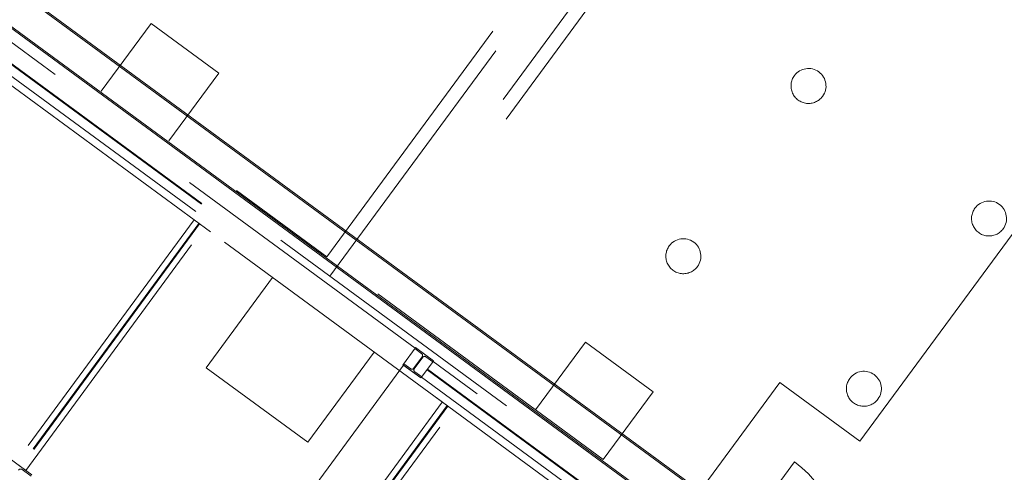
# Model space of a CAD drawing. Header units: metres. Extents: x 135583 to 135939, y 457896 to 458258.
# Tile 89 of 256: x 135680.93 to 135687.97, y 458045.24 to 458048.47. Entities that reach past the tile are written whole.
import ezdxf

# ---------------------------------------------------------------- set-up
doc = ezdxf.new("R2010")
doc.units = ezdxf.units.M
doc.linetypes.add('Hidden', pattern=[4, 2, -2])
doc.layers.add('NIEUWE INSTALLATIE', color=250, linetype='Continuous', lineweight=0)

msp = doc.modelspace()

# ---------------------------------------------------------------- linework, layer by layer
at = {"layer": 'NIEUWE INSTALLATIE'}
for p, q in [((135687.8926, 458043.5644), (135670.5338, 458056.3176)), ((135670.536, 458056.3036), (135687.8787, 458043.5623)), ((135687.7446, 458043.363), (135670.3858, 458056.1162)), ((135687.7425, 458043.377), (135670.3998, 458056.1183)), ((135690.3146, 458050.0617), (135686.9345, 458045.4609)), ((135686.3619, 458045.8815), (135685.7929, 458045.1071)), ((135686.9345, 458045.4609), (135686.3619, 458045.8815)), ((135686.1318, 458044.8581), (135686.4663, 458045.3134))]:
    msp.add_line(p, q, dxfattribs=at)
at = {"layer": 'NIEUWE INSTALLATIE', "linetype": 'Hidden'}
for p, q in [((135687.6328, 458043.3459), (135670.4029, 458056.0043)), ((135687.6328, 458043.3459), (135670.4029, 458056.0043)), ((135687.2309, 458043.3309), (135670.5088, 458055.6163)), ((135687.2309, 458043.3309), (135670.5088, 458055.6163)), ((135683.1266, 458046.7805), (135687.5968, 458052.865)), ((135683.1266, 458046.7805), (135687.5968, 458052.865)), ((135683.148, 458046.6407), (135687.7366, 458052.8864)), ((135683.148, 458046.6407), (135687.7366, 458052.8864)), ((135687.938, 458052.7383), (135683.3495, 458046.4927)), ((135687.938, 458052.7383), (135683.3495, 458046.4927)), ((135687.9594, 458052.5985), (135683.4893, 458046.5141)), ((135687.9594, 458052.5985), (135683.4893, 458046.5141)), ((135679.2584, 458049.6225), (135683.1266, 458046.7805)), ((135679.2584, 458049.6225), (135683.1266, 458046.7805)), ((135685.5184, 458044.589), (135679.3493, 458049.1214)), ((135685.5184, 458044.589), (135679.3493, 458049.1214)), ((135681.5149, 458047.9647), (135681.8701, 458048.4482)), ((135681.5149, 458047.9647), (135681.8701, 458048.4482)), ((135681.8701, 458048.4482), (135682.3536, 458048.093)), ((135681.8701, 458048.4482), (135682.3536, 458048.093)), ((135680.6185, 458048.3406), (135683.7131, 458046.0671)), ((135680.6185, 458048.3406), (135683.7131, 458046.0671)), ((135680.6217, 458048.3451), (135683.7163, 458046.0715)), ((135680.6217, 458048.3451), (135683.7163, 458046.0715)), ((135683.7561, 458046.1257), (135680.6615, 458048.3993)), ((135683.7561, 458046.1257), (135680.6615, 458048.3993)), ((135680.5786, 458048.2864), (135683.6732, 458046.0129)), ((135680.5786, 458048.2864), (135683.6732, 458046.0129)), ((135682.3536, 458048.093), (135681.9984, 458047.6094)), ((135682.3536, 458048.093), (135681.9984, 458047.6094)), ((135682.1776, 458047.0435), (135680.9017, 458045.3068)), ((135682.1776, 458047.0435), (135680.9017, 458045.3068)), ((135682.2121, 458047.0181), (135680.9362, 458045.2814)), ((135682.2121, 458047.0181), (135680.9362, 458045.2814)), ((135682.2164, 458047.015), (135680.9405, 458045.2783)), ((135682.2164, 458047.015), (135680.9405, 458045.2783)), ((135680.975, 458045.2529), (135682.2509, 458046.9896)), ((135680.975, 458045.2529), (135682.2509, 458046.9896)), ((135682.2644, 458045.987), (135682.7381, 458046.6317)), ((135682.2644, 458045.987), (135682.7381, 458046.6317)), ((135683.4893, 458046.5141), (135687.3575, 458043.6722)), ((135683.4893, 458046.5141), (135687.3575, 458043.6722)), ((135684.6175, 458045.6852), (135684.9728, 458046.1687)), ((135684.6175, 458045.6852), (135684.9728, 458046.1687)), ((135684.9728, 458046.1687), (135685.4563, 458045.8135)), ((135684.9728, 458046.1687), (135685.4563, 458045.8135)), ((135683.4634, 458046.0988), (135682.9897, 458045.4541)), ((135683.4634, 458046.0988), (135682.9897, 458045.4541)), ((135683.7561, 458046.1257), (135683.6732, 458046.0129)), ((135683.7561, 458046.1257), (135683.6732, 458046.0129)), ((135683.7597, 458046.1306), (135683.7544, 458046.1233)), ((135683.7597, 458046.1306), (135683.7544, 458046.1233)), ((135683.7544, 458046.1233), (135683.8043, 458046.0866)), ((135683.7544, 458046.1233), (135683.8043, 458046.0866)), ((135683.8886, 458046.0358), (135683.7597, 458046.1306)), ((135683.8886, 458046.0358), (135683.7597, 458046.1306)), ((135683.675, 458046.0153), (135683.6697, 458046.0081)), ((135683.675, 458046.0153), (135683.6697, 458046.0081)), ((135683.725, 458045.9786), (135683.675, 458046.0153)), ((135683.725, 458045.9786), (135683.675, 458046.0153)), ((135683.8075, 458046.0656), (135683.746, 458045.9818)), ((135683.8075, 458046.0656), (135683.746, 458045.9818)), ((135683.7508, 458045.9783), (135683.8124, 458046.0621)), ((135683.7508, 458045.9783), (135683.8124, 458046.0621)), ((135683.8022, 458045.9182), (135683.8851, 458046.031)), ((135683.8022, 458045.9182), (135683.8851, 458046.031)), ((135683.8333, 458046.0653), (135683.8833, 458046.0286)), ((135683.8333, 458046.0653), (135683.8833, 458046.0286)), ((135683.8833, 458046.0286), (135683.8886, 458046.0358)), ((135683.8833, 458046.0286), (135683.8886, 458046.0358)), ((135687.4229, 458043.4318), (135683.8851, 458046.031)), ((135687.4229, 458043.4318), (135683.8851, 458046.031)), ((135683.6741, 458046.0056), (135681.4709, 458043.0067)), ((135683.6741, 458046.0056), (135681.4709, 458043.0067)), ((135682.9897, 458045.4541), (135682.2644, 458045.987)), ((135682.9897, 458045.4541), (135682.2644, 458045.987)), ((135683.6697, 458046.0081), (135683.7986, 458045.9133)), ((135683.6697, 458046.0081), (135683.7986, 458045.9133)), ((135683.6741, 458046.0056), (135683.795, 458045.9168)), ((135683.6741, 458046.0056), (135683.795, 458045.9168)), ((135683.804, 458045.9206), (135683.754, 458045.9573)), ((135683.804, 458045.9206), (135683.754, 458045.9573)), ((135683.842, 458045.9724), (135687.3798, 458043.3732)), ((135683.842, 458045.9724), (135687.3798, 458043.3732)), ((135683.8453, 458045.9768), (135687.3831, 458043.3776)), ((135683.8453, 458045.9768), (135687.3831, 458043.3776)), ((135681.5917, 458042.9179), (135683.795, 458045.9168)), ((135681.5917, 458042.9179), (135683.795, 458045.9168)), ((135683.7986, 458045.9133), (135683.804, 458045.9206)), ((135683.7986, 458045.9133), (135683.804, 458045.9206)), ((135683.8022, 458045.9182), (135687.34, 458043.319)), ((135683.8022, 458045.9182), (135687.34, 458043.319)), ((135685.4563, 458045.8135), (135685.1011, 458045.33)), ((135685.4563, 458045.8135), (135685.1011, 458045.33)), ((135683.9505, 458045.7409), (135682.6746, 458044.0042)), ((135683.9505, 458045.7409), (135682.6746, 458044.0042)), ((135683.9851, 458045.7156), (135682.7092, 458043.9789)), ((135683.9851, 458045.7156), (135682.7092, 458043.9789)), ((135683.9894, 458045.7124), (135682.7134, 458043.9757)), ((135683.9894, 458045.7124), (135682.7134, 458043.9757)), ((135682.748, 458043.9504), (135684.0239, 458045.687)), ((135682.748, 458043.9504), (135684.0239, 458045.687)), ((135681.0189, 458045.2206), (135680.8578, 458045.3391)), ((135681.0189, 458045.2206), (135680.8578, 458045.3391)), ((135680.975, 458045.2529), (135680.9017, 458045.3068)), ((135680.975, 458045.2529), (135680.9017, 458045.3068)), ((135680.9496, 458045.2592), (135681.013, 458045.2126)), ((135680.9496, 458045.2592), (135681.013, 458045.2126))]:
    msp.add_line(p, q, dxfattribs=at)
for centre, start, end in [((135686.5668, 458048.0006), 323.696, 143.696), ((135686.5668, 458048.0006), 323.696, 143.696), ((135686.5668, 458048.0006), 143.696, 323.696), ((135686.5668, 458048.0006), 143.696, 323.696), ((135687.8562, 458047.0533), 323.696, 143.696), ((135687.8562, 458047.0533), 323.696, 143.696), ((135687.8562, 458047.0533), 143.696, 323.696), ((135687.8562, 458047.0533), 143.696, 323.696), ((135685.6727, 458046.7837), 323.696, 143.696), ((135685.6727, 458046.7837), 323.696, 143.696), ((135685.6727, 458046.7837), 143.696, 323.696), ((135685.6727, 458046.7837), 143.696, 323.696), ((135686.9622, 458045.8364), 323.696, 143.696), ((135686.9622, 458045.8364), 323.696, 143.696), ((135686.9622, 458045.8364), 143.696, 323.696), ((135686.9622, 458045.8364), 143.696, 323.696)]:
    msp.add_arc(centre, 0.125, start, end, dxfattribs=at)
at = {"layer": 'NIEUWE INSTALLATIE'}
msp.add_arc((135685.9749, 458044.6446), 0.83, 342.35849, 53.696, dxfattribs=at)
at = {"layer": 'NIEUWE INSTALLATIE', "linetype": 'Hidden'}
for centre, major_axis, start_param, end_param in [((135683.7954, 458046.0745), (0.0128, 0.0078), 5.105088, 6.675884), ((135683.7954, 458046.0745), (0.0128, 0.0078), 5.105088, 6.675884), ((135683.8245, 458046.0532), (0.0139, 0.0056), 0.553574, 2.124371), ((135683.8245, 458046.0532), (0.0139, 0.0056), 0.553574, 2.124371), ((135683.7339, 458045.9907), (0.0012, 0.015), 2.588018, 4.158815), ((135683.7339, 458045.9907), (0.0012, 0.015), 2.588018, 4.158815), ((135683.7629, 458045.9694), (0.0012, 0.015), 1.017222, 2.588018), ((135683.7629, 458045.9694), (0.0012, 0.015), 1.017222, 2.588018), ((135680.9389, 458045.2447), (0.0128, 0.0126), 0.160875, 1.731672), ((135680.9389, 458045.2447), (0.0128, 0.0126), 0.160875, 1.731672)]:
    msp.add_ellipse(centre, major_axis=major_axis, ratio=1, start_param=start_param, end_param=end_param, dxfattribs=at)

doc.saveas('drawing.dxf')
